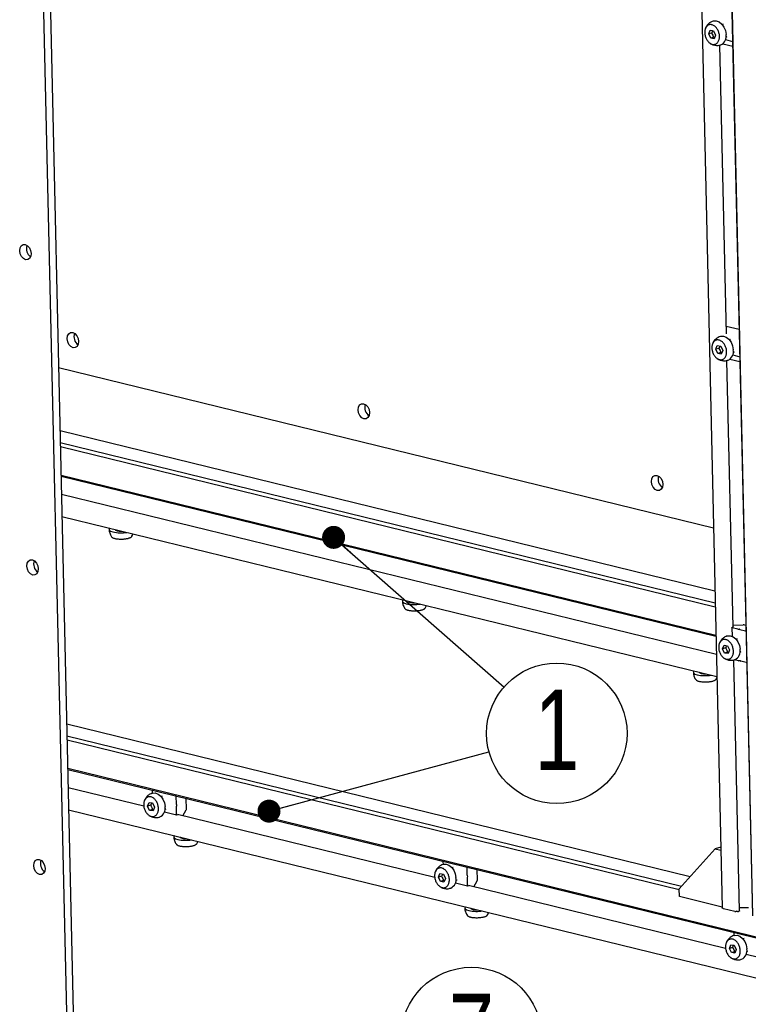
# Model space of a CAD drawing. Header units: millimetres. Extents: x 5 to 595, y 5 to 415.
# Tile 50 of 68: x 493 to 525, y 278 to 321. Entities that reach past the tile are written whole.
import ezdxf

# ---------------------------------------------------------------- set-up
doc = ezdxf.new("R2010")
doc.units = ezdxf.units.MM
doc.layers.add('NOTES', color=6, linetype='Continuous')
doc.layers.add('TRAIT-FORT', color=4, linetype='Continuous', lineweight=25)
doc.styles.add('SLDTEXTSTYLE0', font='TXT', dxfattribs={"width": 0.75})
doc.dimstyles.new('SLDDIMSTYLE2', dxfattribs={"dimtxt": 0.18, "dimasz": 1, "dimexe": 0, "dimexo": 0.0625, "dimgap": 0, "dimtad": 0, "dimtih": 1, "dimtoh": 1, "dimdec": 0, "dimrnd": 1e-09, "dimzin": 0, "dimdsep": 46, "dimtxsty": 'Standard', "dimblk1": 'DOT', "dimblk2": 'DOT', "dimsah": 1, "dimcen": 0.09, "dimadec": 0, "dimazin": 0, "dimtfac": 1, "dimtdec": 0, "dimtofl": 0, "dimtmove": 0, "dimatfit": 3, "dimldrblk": 'DOT', "dimfxl": 0, "dimfrac": 2, "dimtolj": 1, "dimtzin": 0, "dimarcsym": 0})

# ---------------------------------------------------------------- blocks, each defined once
blk = doc.blocks.new('SW_NOTE_2')
at = {"layer": 'NOTES', "color": 0}
blk.add_circle((2.949, 0.797), 3.055, dxfattribs=at)
at = {"layer": 'NOTES', "color": 0, "insert": (2.954, 2.703), "char_height": 3.5, "attachment_point": 2, "style": 'SLDTEXTSTYLE0'}
blk.add_mtext('1', dxfattribs=at)
blk = doc.blocks.new('_Dot')
at = {"color": 0, "linetype": 'ByBlock', "lineweight": -2}
blk.add_line((-0.5, 0), (-1, 0), dxfattribs=at)
at = {"color": 0, "linetype": 'ByBlock', "const_width": 0.5}
blk.add_lwpolyline([(-0.25, 0, 1), (0.25, 0, 1)], format="xyb", close=True, dxfattribs=at)
blk = doc.blocks.new('SW_NOTE_7')
at = {"layer": 'NOTES', "color": 0}
blk.add_circle((2.485, 1.777), 3.055, dxfattribs=at)
at = {"layer": 'NOTES', "color": 0, "insert": (2.49, 3.683), "char_height": 3.5, "attachment_point": 2, "style": 'SLDTEXTSTYLE0'}
blk.add_mtext('7', dxfattribs=at)

msp = doc.modelspace()

# ---------------------------------------------------------------- linework, layer by layer
at = {"layer": 'TRAIT-FORT', "color": 4, "linetype": 'Continuous', "lineweight": 25}
for p, q in [((522.1492, 345.041), (523.5834, 281.9743)), ((523.4695, 344.7237), (524.9037, 281.657)), ((523.4774, 344.6942), (524.9117, 281.6274)), ((493.6995, 337.6485), (495.2585, 269.0977)), ((493.9942, 337.7418), (495.5532, 269.191)), ((523.6313, 320.3965), (523.5826, 320.381)), ((522.9989, 319.9676), (523.0613, 320.1286)), ((523.1266, 320.008), (522.9989, 319.9676)), ((523.0856, 319.7825), (522.9989, 319.9676)), ((523.0613, 320.1286), (523.2104, 320.1046)), ((523.2132, 319.823), (523.0856, 319.7825)), ((523.2104, 320.1046), (523.2971, 319.9196)), ((523.2132, 319.823), (523.2578, 319.8184)), ((523.2971, 319.9196), (523.2346, 319.7586)), ((523.7552, 319.8363), (523.8039, 319.8517)), ((523.2346, 319.7586), (523.0856, 319.7825)), ((523.7678, 306.9288), (523.4823, 319.4839)), ((523.6133, 319.54), (524.0446, 319.4346)), ((523.7316, 319.7205), (524.0398, 319.6452)), ((524.3248, 307.1121), (523.7605, 307.2501)), ((523.9431, 306.6863), (523.8944, 306.6708)), ((523.3107, 306.2574), (523.3731, 306.4185)), ((523.4384, 306.2979), (523.3107, 306.2574)), ((523.3974, 306.0724), (523.3107, 306.2574)), ((523.3731, 306.4185), (523.5222, 306.3945)), ((523.525, 306.1128), (523.3974, 306.0724)), ((523.5222, 306.3945), (523.6089, 306.2095)), ((523.525, 306.1128), (523.5696, 306.1082)), ((523.6089, 306.2095), (523.5464, 306.0484)), ((524.067, 306.1261), (524.1157, 306.1416)), ((523.5464, 306.0484), (523.3974, 306.0724)), ((524.058, 294.1695), (523.7941, 305.7737)), ((523.9251, 305.8299), (524.3564, 305.7244)), ((524.0434, 306.0104), (524.3516, 305.935)), ((523.208, 298.4819), (494.7287, 305.4455)), ((523.2703, 295.7426), (494.791, 302.7061)), ((494.8024, 302.2017), (523.2818, 295.2381)), ((523.2861, 295.0494), (494.8067, 302.0129)), ((494.8346, 300.7889), (523.3139, 293.8253)), ((494.8357, 300.7412), (523.315, 293.7776)), ((523.3332, 292.9792), (494.8538, 299.9428)), ((494.8755, 298.9892), (523.3549, 292.0256)), ((497.184, 298.4247), (497.184, 298.4241)), ((509.9381, 295.3062), (509.9382, 295.3056)), ((524.0108, 294.1513), (524.0193, 293.7779)), ((524.0677, 294.1726), (524.0186, 294.1571)), ((524.26, 294.087), (524.0197, 294.1458)), ((524.0559, 294.2601), (524.5017, 294.2728)), ((524.0576, 294.1861), (524.0666, 294.1839)), ((524.6174, 294.2477), (524.5221, 294.271)), ((524.2804, 294.0853), (524.3208, 294.0864)), ((524.3501, 294.0792), (524.3512, 294.0679)), ((524.6004, 294.0038), (524.3601, 294.0625)), ((523.6069, 293.2327), (523.6693, 293.3938)), ((523.7346, 293.2732), (523.6069, 293.2327)), ((523.6693, 293.3938), (523.8184, 293.3698)), ((523.8184, 293.3698), (523.9051, 293.1848)), ((524.2393, 293.6616), (524.1906, 293.6462)), ((523.6936, 293.0477), (523.6069, 293.2327)), ((523.8212, 293.0882), (523.6936, 293.0477)), ((523.8426, 293.0237), (523.6936, 293.0477)), ((523.8212, 293.0882), (523.8658, 293.0836)), ((523.9051, 293.1848), (523.8426, 293.0237)), ((524.3632, 293.1014), (524.4119, 293.1169)), ((524.3384, 281.8384), (524.0903, 292.7491)), ((524.2912, 292.716), (524.1209, 292.7576)), ((524.352, 292.7154), (524.3116, 292.7142)), ((524.3824, 292.6969), (524.3813, 292.7082)), ((524.6316, 292.6328), (524.3913, 292.6915)), ((522.5886, 292.213), (522.5886, 292.2124)), ((522.1899, 283.3256), (495.081, 289.9541)), ((495.0924, 289.4497), (521.8199, 282.9145)), ((521.7199, 282.7512), (495.0967, 289.2609)), ((495.1246, 288.0369), (525.601, 280.585)), ((495.1257, 287.9892), (525.6518, 280.5252)), ((498.4351, 286.386), (495.1438, 287.1907)), ((498.7937, 287.0617), (498.7963, 286.9497)), ((498.6022, 286.3945), (498.6646, 286.5555)), ((498.7298, 286.4349), (498.6022, 286.3945)), ((498.6646, 286.5555), (498.8137, 286.5316)), ((498.8137, 286.5316), (498.9003, 286.3465)), ((499.2346, 286.8234), (499.1858, 286.8079)), ((499.8306, 286.8081), (499.8379, 286.4904)), ((499.844, 286.4729), (499.8643, 286.4517)), ((500.2882, 286.2603), (500.2776, 286.7295)), ((495.1655, 286.2372), (525.7228, 278.7656)), ((498.6888, 286.2094), (498.6022, 286.3945)), ((498.8165, 286.2499), (498.6888, 286.2094)), ((498.8379, 286.1855), (498.6888, 286.2094)), ((498.8165, 286.2499), (498.8611, 286.2453)), ((498.9003, 286.3465), (498.8379, 286.1855)), ((499.3349, 286.1474), (499.8609, 286.0188)), ((499.3584, 286.2632), (499.4072, 286.2786)), ((499.8409, 286.358), (499.8481, 286.0403)), ((499.8652, 286.4129), (499.8462, 286.3792)), ((499.8684, 286.0192), (499.9175, 286.0347)), ((511.0856, 283.2928), (499.8976, 286.0284)), ((500.1315, 285.9712), (500.2829, 286.2391)), ((499.999, 285.0553), (499.999, 285.0547)), ((521.7187, 282.8021), (523.2766, 284.5331)), ((523.5235, 284.6113), (523.2766, 284.5331)), ((523.2766, 284.5331), (523.5266, 284.472)), ((511.4442, 283.9685), (511.4467, 283.8565)), ((511.2526, 283.3013), (511.3151, 283.4623)), ((511.3151, 283.4623), (511.4642, 283.4384)), ((511.4642, 283.4384), (511.5508, 283.2533)), ((511.8851, 283.7302), (511.8363, 283.7147)), ((512.4811, 283.7149), (512.4883, 283.3972)), ((512.9387, 283.1671), (512.928, 283.6363)), ((511.3803, 283.3417), (511.2526, 283.3013)), ((511.3393, 283.1163), (511.2526, 283.3013)), ((511.467, 283.1567), (511.3393, 283.1163)), ((511.4884, 283.0923), (511.3393, 283.1163)), ((511.467, 283.1567), (511.5116, 283.1521)), ((511.5508, 283.2533), (511.4884, 283.0923)), ((511.9854, 283.0542), (512.5114, 282.9256)), ((512.0089, 283.17), (512.0577, 283.1854)), ((512.4913, 283.2648), (512.4986, 282.9472)), ((512.4945, 283.3797), (512.5148, 283.3585)), ((512.5157, 283.3197), (512.4967, 283.286)), ((512.782, 282.878), (512.9334, 283.1459)), ((512.5188, 282.926), (512.5679, 282.9415)), ((523.7361, 280.1996), (512.548, 282.9352)), ((521.7266, 282.458), (521.7187, 282.8021)), ((523.5828, 282.0041), (521.7266, 282.458)), ((512.6495, 281.9621), (512.6495, 281.9615)), ((524.1429, 281.812), (523.6504, 281.9325)), ((524.1931, 281.8163), (524.1833, 281.8132)), ((524.249, 281.8136), (524.2335, 281.8174)), ((524.3189, 281.8241), (524.2894, 281.8148)), ((524.6857, 281.9745), (524.3356, 281.9645)), ((524.0947, 280.8753), (524.0972, 280.7633)), ((524.5355, 280.637), (524.4868, 280.6215)), ((523.9031, 280.2081), (523.9655, 280.3691)), ((524.0308, 280.2485), (523.9031, 280.2081)), ((523.9898, 280.0231), (523.9031, 280.2081)), ((523.9655, 280.3691), (524.1146, 280.3452)), ((524.1174, 280.0635), (523.9898, 280.0231)), ((524.1388, 279.9991), (523.9898, 280.0231)), ((524.1146, 280.3452), (524.2013, 280.1601)), ((524.1174, 280.0635), (524.162, 280.0589)), ((524.2013, 280.1601), (524.1388, 279.9991)), ((524.6594, 280.0768), (524.7081, 280.0922)), ((524.6358, 279.961), (525.1619, 279.8324))]:
    msp.add_line(p, q, dxfattribs=at)
at = {"layer": 'TRAIT-FORT', "color": 4, "linetype": 'Continuous', "lineweight": 25, "flags": 128}
for points in [[(523.2004, 320.5297), (523.2078, 320.5319), (523.3273, 320.5381), (523.4503, 320.4929), (523.565, 320.4005), (523.66, 320.2702), (523.726, 320.1146), (523.7566, 319.9489)], [(493.5351, 310.4208), (493.519, 310.2996), (493.4675, 310.206), (493.3884, 310.1544), (493.2937, 310.1526), (493.1979, 310.201), (493.1155, 310.2921), (493.0592, 310.412), (493.0374, 310.5425), (493.0534, 310.6638), (493.1049, 310.7574), (493.1841, 310.809), (493.2787, 310.8107), (493.3745, 310.7624), (493.4569, 310.6713), (493.5133, 310.5514), (493.5351, 310.4208)], [(495.601, 306.5956), (495.585, 306.4743), (495.5334, 306.3807), (495.4543, 306.3292), (495.3597, 306.3274), (495.2639, 306.3757), (495.1815, 306.4668), (495.1251, 306.5867), (495.1033, 306.7173), (495.1194, 306.8386), (495.1709, 306.9321), (495.25, 306.9837), (495.3447, 306.9855), (495.4405, 306.9372), (495.5229, 306.8461), (495.5792, 306.7261), (495.601, 306.5956)], [(523.5122, 306.8195), (523.5196, 306.8217), (523.6391, 306.8279), (523.7621, 306.7827), (523.8768, 306.6904), (523.9718, 306.56), (524.0378, 306.4044), (524.0683, 306.2388)], [(508.2515, 303.5024), (508.2354, 303.3811), (508.1839, 303.2875), (508.1048, 303.236), (508.0101, 303.2342), (507.9143, 303.2825), (507.832, 303.3736), (507.7756, 303.4935), (507.7538, 303.6241), (507.7699, 303.7454), (507.8214, 303.8389), (507.9005, 303.8905), (507.9952, 303.8923), (508.091, 303.844), (508.1733, 303.7529), (508.2297, 303.6329), (508.2515, 303.5024)], [(521.0057, 300.3838), (520.9896, 300.2626), (520.9381, 300.169), (520.859, 300.1174), (520.7643, 300.1156), (520.6685, 300.164), (520.5861, 300.255), (520.5298, 300.375), (520.508, 300.5055), (520.524, 300.6268), (520.5756, 300.7204), (520.6547, 300.772), (520.7493, 300.7737), (520.8451, 300.7254), (520.9275, 300.6343), (520.9839, 300.5144), (521.0057, 300.3838)], [(496.9673, 298.4777), (496.9325, 298.4412), (496.9348, 298.3936), (496.9894, 298.3497), (497.091, 298.3137)], [(497.184, 298.4241), (497.184, 298.4236), (497.2072, 298.3935), (497.2704, 298.3691), (497.3639, 298.354), (497.4734, 298.3507), (497.4855, 298.351)], [(493.8469, 296.7107), (493.8308, 296.5894), (493.7793, 296.4958), (493.7002, 296.4442), (493.6055, 296.4425), (493.5097, 296.4908), (493.4273, 296.5819), (493.371, 296.7018), (493.3491, 296.8324), (493.3652, 296.9537), (493.4167, 297.0472), (493.4959, 297.0988), (493.5905, 297.1006), (493.6863, 297.0522), (493.7687, 296.9612), (493.8251, 296.8412), (493.8469, 296.7107)], [(509.7215, 295.3592), (509.6867, 295.3226), (509.6889, 295.2751), (509.7436, 295.2311), (509.8452, 295.1952)], [(509.9382, 295.3056), (509.9382, 295.305), (509.9614, 295.275), (510.0245, 295.2505), (510.118, 295.2355), (510.2276, 295.2321), (510.2397, 295.2325)], [(524.0197, 294.1458), (524.016, 294.1469), (524.0133, 294.1482), (524.0115, 294.1496), (524.0108, 294.1512), (524.0112, 294.1527), (524.0127, 294.1543), (524.0152, 294.1557), (524.0186, 294.1571)], [(524.0666, 294.1839), (524.0703, 294.1828), (524.0731, 294.1815), (524.0748, 294.18), (524.0755, 294.1785), (524.0751, 294.1769), (524.0737, 294.1754), (524.0712, 294.1739), (524.0677, 294.1726)], [(523.8084, 293.7948), (523.8158, 293.797), (523.9353, 293.8033), (524.0583, 293.758), (524.173, 293.6657), (524.268, 293.5354), (524.334, 293.3798), (524.3646, 293.2141)], [(522.372, 292.266), (522.3371, 292.2294), (522.3394, 292.1819), (522.394, 292.1379), (522.4957, 292.102)], [(522.5886, 292.2124), (522.5887, 292.2118), (522.6119, 292.1818), (522.675, 292.1573), (522.7685, 292.1423), (522.8781, 292.1389), (522.8901, 292.1393)], [(498.8037, 286.9566), (498.811, 286.9588), (498.9305, 286.965), (499.0536, 286.9198), (499.1682, 286.8275), (499.2632, 286.6971), (499.3292, 286.5415), (499.3598, 286.3759)], [(499.8684, 286.0192), (499.8645, 286.0185), (499.8608, 286.0189), (499.8573, 286.0203), (499.8543, 286.0228), (499.8517, 286.0262), (499.8498, 286.0303), (499.8486, 286.0351), (499.8481, 286.0403)], [(499.9175, 286.0347), (499.9213, 286.0354), (499.925, 286.035), (499.9285, 286.0335), (499.9315, 286.0311), (499.9341, 286.0277), (499.936, 286.0235), (499.9372, 286.0187), (499.9372, 286.0187)], [(499.7824, 285.1083), (499.7456, 285.0676), (499.7525, 285.0201), (499.8116, 284.9768), (499.9169, 284.9416)], [(494.1431, 283.686), (494.127, 283.5647), (494.0755, 283.4712), (493.9964, 283.4196), (493.9017, 283.4178), (493.8059, 283.4662), (493.7235, 283.5572), (493.6672, 283.6772), (493.6453, 283.8077), (493.6614, 283.929), (493.7129, 284.0226), (493.7921, 284.0742), (493.8867, 284.0759), (493.9825, 284.0276), (494.0649, 283.9365), (494.1213, 283.8166), (494.1431, 283.686)], [(511.4542, 283.8634), (511.4615, 283.8656), (511.581, 283.8718), (511.7041, 283.8266), (511.8187, 283.7343), (511.9137, 283.6039), (511.9797, 283.4483), (512.0103, 283.2827)], [(512.5188, 282.926), (512.515, 282.9253), (512.5113, 282.9257), (512.5078, 282.9271), (512.5048, 282.9296), (512.5022, 282.933), (512.5003, 282.9371), (512.4991, 282.9419), (512.4986, 282.9472)], [(512.5679, 282.9415), (512.5718, 282.9422), (512.5755, 282.9418), (512.579, 282.9404), (512.582, 282.9379), (512.5845, 282.9345), (512.5865, 282.9303), (512.5877, 282.9255), (512.5877, 282.9255)], [(512.4328, 282.0151), (512.3961, 281.9744), (512.403, 281.9269), (512.462, 281.8836), (512.5674, 281.8484)], [(523.6504, 281.9325), (523.6228, 281.9408), (523.602, 281.9506), (523.5888, 281.9615), (523.5835, 281.973), (523.5834, 281.9743)], [(524.3384, 281.8384), (524.3374, 281.8349), (524.3337, 281.8311), (524.3275, 281.8274), (524.3189, 281.8241)], [(524.1046, 280.7702), (524.112, 280.7724), (524.2315, 280.7786), (524.3545, 280.7334), (524.4692, 280.6411), (524.5642, 280.5107), (524.6302, 280.3551), (524.6608, 280.1895)]]:
    msp.add_lwpolyline(points, dxfattribs=at)
at = {"layer": 'TRAIT-FORT', "color": 4, "linetype": 'Continuous', "lineweight": 25}
for centre, radius, start, end in [((523.3492, 319.8692), 0.4151, 295.47613, 11.07217), ((493.7594, 310.6316), 0.4297, 160.29067, 234.87161), ((495.8254, 306.8064), 0.4297, 160.29067, 234.87161), ((523.6609, 306.1591), 0.4151, 295.47613, 11.07217), ((508.4759, 303.7132), 0.4297, 160.29067, 234.87161), ((521.23, 300.5946), 0.4297, 160.29067, 234.87161), ((497.439, 299.9604), 1.6831, 258.06951, 278.99612), ((494.0712, 296.9215), 0.4297, 160.29067, 234.87161), ((510.1931, 296.8419), 1.6831, 258.06951, 278.99612), ((524.5051, 294.1926), 0.0803, 77.73157, 92.40039), ((524.277, 294.1654), 0.0803, 257.73157, 272.40039), ((524.3282, 294.0532), 0.034, 49.88281, 102.63731), ((524.3605, 294.0731), 0.0106, 209.33368, 268.15432), ((524.6178, 294.0848), 0.0829, 257.90066, 273.61141), ((523.9571, 293.1344), 0.4151, 295.47613, 11.07217), ((524.3082, 292.7944), 0.0803, 257.73157, 272.40039), ((524.3594, 292.6822), 0.034, 49.88281, 102.63731), ((524.3916, 292.7021), 0.0106, 209.33368, 268.15432), ((524.6491, 292.7155), 0.0845, 258.05477, 273.4573), ((522.8436, 293.7487), 1.6831, 258.06951, 278.99612), ((498.8332, 287.063), 0.0395, 137.38381, 181.90931), ((499.8701, 286.8094), 0.0395, 137.38381, 181.90931), ((499.8641, 286.4898), 0.0263, 178.65497, 220.19308), ((499.8359, 286.4316), 0.0348, 327.4369, 35.16867), ((498.9524, 286.2961), 0.4151, 295.47613, 11.07217), ((499.8828, 286.3588), 0.0419, 150.82415, 181.05568), ((500.2463, 286.2595), 0.0419, 330.82415, 1.05568), ((500.2533, 286.6118), 1.7037, 258.61014, 278.90829), ((500.2207, 285.3107), 0.3386, 229.1059, 283.63576), ((494.3674, 283.8968), 0.4297, 160.29067, 234.87161), ((511.4837, 283.9698), 0.0395, 137.38381, 181.90931), ((512.5206, 283.7162), 0.0395, 137.38381, 181.90931), ((511.6029, 283.2029), 0.4151, 295.47613, 11.07217), ((512.5146, 283.3966), 0.0263, 178.65497, 220.19308), ((512.5333, 283.2656), 0.0419, 150.82415, 181.05568), ((512.4863, 283.3384), 0.0348, 327.4369, 35.16867), ((512.8968, 283.1663), 0.0419, 330.82415, 1.05568), ((512.9038, 283.5186), 1.7037, 258.61014, 278.90829), ((512.8712, 282.2175), 0.3386, 229.1059, 283.63576), ((524.1607, 281.896), 0.0859, 258.02793, 285.24374), ((524.2157, 281.7335), 0.0859, 78.02793, 105.24374), ((524.2668, 281.8976), 0.0859, 258.02793, 285.24374), ((524.6941, 281.774), 0.2007, 77.73157, 92.40039), ((524.1342, 280.8766), 0.0395, 137.38381, 181.90931), ((524.2534, 280.1097), 0.4151, 295.47613, 11.07217)]:
    msp.add_arc(centre, radius, start, end, dxfattribs=at)
for points, knots in [([(523.468, 319.8921), (523.4688, 319.8685), (523.4705, 319.8205), (523.4614, 319.7528), (523.444, 319.6897), (523.4182, 319.6345), (523.3845, 319.5875), (523.3444, 319.551), (523.2984, 319.5254), (523.2485, 319.5119), (523.1953, 319.5105), (523.1412, 319.5214), (523.0869, 319.5444), (523.0347, 319.5785), (522.9854, 319.6233), (522.941, 319.6767), (522.9022, 319.7383), (522.8706, 319.8051), (522.8467, 319.8764), (522.8333, 319.9403), (522.8264, 320.0039), (522.8259, 320.0666), (522.8345, 320.1344), (522.852, 320.1974), (522.8778, 320.2527), (522.9115, 320.2997), (522.9516, 320.3361), (522.9976, 320.3617), (523.0475, 320.3753), (523.1007, 320.3767), (523.1548, 320.3658), (523.2091, 320.3428), (523.2612, 320.3087), (523.3106, 320.2639), (523.355, 320.2105), (523.3938, 320.1489), (523.4254, 320.0821), (523.4492, 320.0108), (523.4629, 319.9469), (523.4666, 319.9072), (523.468, 319.8921)], [0, 0, 0, 0, 0.0264626, 0.0536926, 0.0801553, 0.1073853, 0.1338479, 0.1610779, 0.1875406, 0.2147706, 0.2412332, 0.2684632, 0.2949258, 0.3221559, 0.3486185, 0.3758485, 0.4023111, 0.4295412, 0.4560038, 0.4832338, 0.5, 0.5264626, 0.5536926, 0.5801553, 0.6073853, 0.6338479, 0.6610779, 0.6875406, 0.7147706, 0.7412332, 0.7684632, 0.7949258, 0.8221559, 0.8486185, 0.8758485, 0.9023111, 0.9295412, 0.9560038, 0.9832338, 1, 1, 1, 1]), ([(523.2013, 320.5261), (523.1658, 320.514), (523.0845, 320.4863), (522.9871, 320.4093), (522.914, 320.3197), (522.8702, 320.2477), (522.8582, 320.2019), (522.8543, 320.187)], [0, 0, 0, 0, 0.2217757, 0.5073658, 0.7196395, 0.9093897, 1, 1, 1, 1]), ([(523.1731, 320.1106), (523.1712, 320.1026), (523.1636, 320.0708), (523.1424, 320.0349), (523.1266, 320.008)], [0, 0, 0, 0, 0.2527727, 1, 1, 1, 1]), ([(523.1266, 320.008), (523.1478, 319.9768), (523.1875, 319.9183), (523.2051, 319.8533), (523.2132, 319.823)], [0, 0, 0, 0, 0.5347467, 1, 1, 1, 1]), ([(523.0464, 319.5735), (523.0493, 319.5709), (523.0883, 319.5352), (523.1874, 319.4935), (523.3362, 319.4637), (523.4563, 319.4682), (523.516, 319.4934), (523.5268, 319.498)], [0, 0, 0, 0, 0.0233034, 0.31322009, 0.61573715, 0.93021165, 1, 1, 1, 1]), ([(523.7798, 306.182), (523.7806, 306.1583), (523.7823, 306.1104), (523.7732, 306.0426), (523.7558, 305.9796), (523.73, 305.9243), (523.6963, 305.8774), (523.6562, 305.8409), (523.6102, 305.8153), (523.5603, 305.8017), (523.5071, 305.8003), (523.453, 305.8112), (523.3987, 305.8342), (523.3465, 305.8683), (523.2971, 305.9131), (523.2528, 305.9665), (523.214, 306.0281), (523.1824, 306.0949), (523.1585, 306.1663), (523.1451, 306.2301), (523.1382, 306.2937), (523.1377, 306.3564), (523.1463, 306.4242), (523.1638, 306.4873), (523.1896, 306.5425), (523.2233, 306.5895), (523.2634, 306.626), (523.3094, 306.6516), (523.3593, 306.6652), (523.4125, 306.6665), (523.4665, 306.6557), (523.5209, 306.6326), (523.573, 306.5986), (523.6224, 306.5538), (523.6668, 306.5003), (523.7056, 306.4387), (523.7372, 306.3719), (523.761, 306.3006), (523.7747, 306.2367), (523.7784, 306.1971), (523.7798, 306.182)], [0, 0, 0, 0, 0.0264626, 0.0536926, 0.0801553, 0.1073853, 0.1338479, 0.1610779, 0.1875406, 0.2147706, 0.2412332, 0.2684632, 0.2949258, 0.3221559, 0.3486185, 0.3758485, 0.4023111, 0.4295412, 0.4560038, 0.4832338, 0.5, 0.5264626, 0.5536926, 0.5801553, 0.6073853, 0.6338479, 0.6610779, 0.6875406, 0.7147706, 0.7412332, 0.7684632, 0.7949258, 0.8221559, 0.8486185, 0.8758485, 0.9023111, 0.9295412, 0.9560038, 0.9832338, 1, 1, 1, 1]), ([(523.5131, 306.8159), (523.4776, 306.8038), (523.3962, 306.7762), (523.2989, 306.6992), (523.2258, 306.6095), (523.182, 306.5375), (523.17, 306.4917), (523.1661, 306.4769)], [0, 0, 0, 0, 0.2217757, 0.5073658, 0.7196395, 0.9093897, 1, 1, 1, 1]), ([(523.4849, 306.4005), (523.483, 306.3924), (523.4754, 306.3607), (523.4542, 306.3247), (523.4384, 306.2979)], [0, 0, 0, 0, 0.2527727, 1, 1, 1, 1]), ([(523.4384, 306.2979), (523.4596, 306.2666), (523.4993, 306.2082), (523.5168, 306.1431), (523.525, 306.1128)], [0, 0, 0, 0, 0.5347467, 1, 1, 1, 1]), ([(523.3582, 305.8633), (523.3611, 305.8607), (523.4001, 305.825), (523.4992, 305.7833), (523.648, 305.7535), (523.7681, 305.758), (523.8278, 305.7833), (523.8386, 305.7878)], [0, 0, 0, 0, 0.0233034, 0.31322009, 0.61573715, 0.93021165, 1, 1, 1, 1]), ([(496.9278, 298.4184), (496.9276, 298.4147), (496.9249, 298.3647), (496.9384, 298.3157), (496.9509, 298.2704)], [0, 0, 0, 0, 0.0753636, 1, 1, 1, 1]), ([(496.9509, 298.2704), (496.9703, 298.2199), (496.9945, 298.1565), (497.0368, 298.1042), (497.0454, 298.0937)], [0, 0, 0, 0, 0.7972913, 1, 1, 1, 1]), ([(497.0451, 298.0935), (497.05, 298.0879), (497.0607, 298.0758), (497.0918, 298.0586), (497.1287, 298.0442), (497.157, 298.0366), (497.1678, 298.0337)], [0, 0, 0, 0, 0.2408435, 0.5259641, 0.8193532, 1, 1, 1, 1]), ([(497.1678, 298.0337), (497.1862, 298.0295), (497.2235, 298.021), (497.2887, 298.0122), (497.3592, 298.0063), (497.4326, 298.0041), (497.5078, 298.0054), (497.5815, 298.0101), (497.6529, 298.0183), (497.7186, 298.0296), (497.778, 298.0437), (497.8285, 298.0602), (497.8689, 298.0788), (497.8965, 298.0966), (497.9052, 298.1084), (497.9087, 298.1131)], [0, 0, 0, 0, 0.0777041, 0.1576616, 0.2353657, 0.3153232, 0.3930273, 0.4729848, 0.5506888, 0.6306463, 0.7083504, 0.7883079, 0.866012, 0.9459695, 1, 1, 1, 1]), ([(497.9081, 298.1137), (497.9115, 298.1174), (497.9422, 298.1504), (497.958, 298.1937), (497.972, 298.2321)], [0, 0, 0, 0, 0.1119454, 1, 1, 1, 1]), ([(509.682, 295.2999), (509.6818, 295.2961), (509.6791, 295.2461), (509.6926, 295.1972), (509.7051, 295.1519)], [0, 0, 0, 0, 0.0753636, 1, 1, 1, 1]), ([(509.7051, 295.1519), (509.7244, 295.1013), (509.7487, 295.0379), (509.791, 294.9857), (509.7995, 294.9751)], [0, 0, 0, 0, 0.7972913, 1, 1, 1, 1]), ([(509.922, 294.9151), (509.9404, 294.9109), (509.9777, 294.9025), (510.0429, 294.8936), (510.1134, 294.8878), (510.1868, 294.8855), (510.262, 294.8868), (510.3357, 294.8916), (510.407, 294.8998), (510.4728, 294.911), (510.5322, 294.9252), (510.5826, 294.9417), (510.6231, 294.9602), (510.6507, 294.978), (510.6593, 294.9898), (510.6628, 294.9946)], [0, 0, 0, 0, 0.0777041, 0.1576616, 0.2353657, 0.3153232, 0.3930273, 0.4729848, 0.5506888, 0.6306463, 0.7083504, 0.7883079, 0.866012, 0.9459695, 1, 1, 1, 1]), ([(510.6622, 294.9951), (510.6657, 294.9988), (510.6964, 295.0318), (510.7122, 295.0751), (510.7261, 295.1135)], [0, 0, 0, 0, 0.1119454, 1, 1, 1, 1]), ([(509.7993, 294.9749), (509.8042, 294.9694), (509.8148, 294.9573), (509.846, 294.9401), (509.8828, 294.9257), (509.9112, 294.918), (509.922, 294.9151)], [0, 0, 0, 0, 0.2408435, 0.5259641, 0.8193532, 1, 1, 1, 1]), ([(523.8093, 293.7913), (523.7738, 293.7792), (523.6925, 293.7515), (523.5951, 293.6745), (523.522, 293.5849), (523.4782, 293.5129), (523.4662, 293.467), (523.4623, 293.4522)], [0, 0, 0, 0, 0.2217757, 0.5073658, 0.7196395, 0.9093897, 1, 1, 1, 1]), ([(524.076, 293.1573), (524.0768, 293.1337), (524.0785, 293.0857), (524.0694, 293.018), (524.052, 292.9549), (524.0262, 292.8997), (523.9925, 292.8527), (523.9524, 292.8162), (523.9064, 292.7906), (523.8565, 292.777), (523.8033, 292.7757), (523.7492, 292.7865), (523.6949, 292.8095), (523.6427, 292.8436), (523.5934, 292.8884), (523.549, 292.9419), (523.5102, 293.0034), (523.4786, 293.0702), (523.4547, 293.1416), (523.4413, 293.2054), (523.4344, 293.2691), (523.4339, 293.3318), (523.4425, 293.3996), (523.46, 293.4626), (523.4858, 293.5179), (523.5195, 293.5648), (523.5596, 293.6013), (523.6056, 293.6269), (523.6555, 293.6405), (523.7087, 293.6419), (523.7628, 293.631), (523.8171, 293.608), (523.8692, 293.5739), (523.9186, 293.5291), (523.963, 293.4756), (524.0018, 293.4141), (524.0334, 293.3473), (524.0572, 293.276), (524.0709, 293.212), (524.0746, 293.1724), (524.076, 293.1573)], [0, 0, 0, 0, 0.0264626, 0.0536926, 0.0801553, 0.1073853, 0.1338479, 0.1610779, 0.1875406, 0.2147706, 0.2412332, 0.2684632, 0.2949258, 0.3221559, 0.3486185, 0.3758485, 0.4023111, 0.4295412, 0.4560038, 0.4832338, 0.5, 0.5264626, 0.5536926, 0.5801553, 0.6073853, 0.6338479, 0.6610779, 0.6875406, 0.7147706, 0.7412332, 0.7684632, 0.7949258, 0.8221559, 0.8486185, 0.8758485, 0.9023111, 0.9295412, 0.9560038, 0.9832338, 1, 1, 1, 1]), ([(523.7811, 293.3758), (523.7792, 293.3678), (523.7716, 293.336), (523.7504, 293.3001), (523.7346, 293.2732)], [0, 0, 0, 0, 0.2527727, 1, 1, 1, 1]), ([(523.7346, 293.2732), (523.7558, 293.2419), (523.7955, 293.1835), (523.8131, 293.1184), (523.8212, 293.0882)], [0, 0, 0, 0, 0.5347467, 1, 1, 1, 1]), ([(523.6544, 292.8387), (523.6573, 292.836), (523.6963, 292.8004), (523.7954, 292.7587), (523.9442, 292.7289), (524.0643, 292.7333), (524.124, 292.7586), (524.1348, 292.7632)], [0, 0, 0, 0, 0.0233034, 0.31322009, 0.61573715, 0.93021165, 1, 1, 1, 1]), ([(522.3324, 292.2067), (522.3322, 292.2029), (522.3296, 292.1529), (522.3431, 292.104), (522.3556, 292.0587)], [0, 0, 0, 0, 0.0753636, 1, 1, 1, 1]), ([(522.3556, 292.0587), (522.3749, 292.0081), (522.3991, 291.9447), (522.4414, 291.8925), (522.45, 291.8819)], [0, 0, 0, 0, 0.7972913, 1, 1, 1, 1]), ([(522.4498, 291.8817), (522.4547, 291.8762), (522.4653, 291.8641), (522.4965, 291.8469), (522.5333, 291.8325), (522.5616, 291.8248), (522.5724, 291.8219)], [0, 0, 0, 0, 0.2408435, 0.5259641, 0.8193532, 1, 1, 1, 1]), ([(522.5724, 291.8219), (522.5908, 291.8177), (522.6282, 291.8093), (522.6934, 291.8004), (522.7639, 291.7946), (522.8372, 291.7923), (522.9125, 291.7936), (522.9862, 291.7984), (523.0575, 291.8066), (523.1233, 291.8178), (523.1827, 291.832), (523.2331, 291.8485), (523.2736, 291.8671), (523.3011, 291.8848), (523.3098, 291.8966), (523.3133, 291.9014)], [0, 0, 0, 0, 0.0777041, 0.1576616, 0.2353657, 0.3153232, 0.3930273, 0.4729848, 0.5506888, 0.6306463, 0.7083504, 0.7883079, 0.866012, 0.9459695, 1, 1, 1, 1]), ([(523.3127, 291.9019), (523.3162, 291.9056), (523.3366, 291.9272), (523.3472, 291.9555), (523.3559, 291.9791)], [0, 0, 0, 0, 0.1700762, 1, 1, 1, 1]), ([(498.8045, 286.953), (498.769, 286.9409), (498.6877, 286.9133), (498.5904, 286.8363), (498.5173, 286.7466), (498.4734, 286.6746), (498.4615, 286.6288), (498.4576, 286.614)], [0, 0, 0, 0, 0.22177565, 0.50736578, 0.71963947, 0.9093897, 1, 1, 1, 1]), ([(499.0713, 286.319), (499.0721, 286.2954), (499.0737, 286.2475), (499.0647, 286.1797), (499.0472, 286.1167), (499.0214, 286.0614), (498.9878, 286.0144), (498.9477, 285.978), (498.9016, 285.9523), (498.8517, 285.9388), (498.7985, 285.9374), (498.7445, 285.9483), (498.6901, 285.9713), (498.638, 286.0054), (498.5886, 286.0502), (498.5443, 286.1036), (498.5054, 286.1652), (498.4739, 286.232), (498.45, 286.3033), (498.4366, 286.3672), (498.4297, 286.4308), (498.4292, 286.4935), (498.4377, 286.5613), (498.4553, 286.6243), (498.481, 286.6796), (498.5147, 286.7266), (498.5548, 286.7631), (498.6009, 286.7887), (498.6508, 286.8022), (498.704, 286.8036), (498.758, 286.7927), (498.8124, 286.7697), (498.8645, 286.7356), (498.9139, 286.6908), (498.9582, 286.6374), (498.9971, 286.5758), (499.0286, 286.509), (499.0525, 286.4377), (499.0662, 286.3738), (499.0699, 286.3341), (499.0713, 286.319)], [0, 0, 0, 0, 0.0264626, 0.0536926, 0.0801553, 0.1073853, 0.1338479, 0.1610779, 0.1875406, 0.2147706, 0.2412332, 0.2684632, 0.2949258, 0.3221559, 0.3486185, 0.3758485, 0.4023111, 0.4295412, 0.4560038, 0.4832338, 0.5, 0.5264626, 0.5536926, 0.5801553, 0.6073853, 0.6338479, 0.6610779, 0.6875406, 0.7147706, 0.7412332, 0.7684632, 0.7949258, 0.8221559, 0.8486185, 0.8758485, 0.9023111, 0.9295412, 0.9560038, 0.9832338, 1, 1, 1, 1]), ([(498.7764, 286.5376), (498.7745, 286.5295), (498.7669, 286.4977), (498.7457, 286.4618), (498.7298, 286.4349)], [0, 0, 0, 0, 0.2527727, 1, 1, 1, 1]), ([(498.7298, 286.4349), (498.7511, 286.4037), (498.7907, 286.3453), (498.8083, 286.2802), (498.8165, 286.2499)], [0, 0, 0, 0, 0.5347467, 1, 1, 1, 1]), ([(498.6497, 286.0004), (498.6526, 285.9978), (498.6915, 285.9621), (498.7907, 285.9204), (498.9395, 285.8906), (499.0595, 285.8951), (499.1192, 285.9203), (499.1301, 285.9249)], [0, 0, 0, 0, 0.0233034, 0.3132201, 0.6157372, 0.9302116, 1, 1, 1, 1]), ([(499.7432, 285.049), (499.7429, 285.0434), (499.7405, 284.9906), (499.7552, 284.9392), (499.7684, 284.8934)], [0, 0, 0, 0, 0.1080345, 1, 1, 1, 1]), ([(499.7684, 284.8934), (499.7884, 284.8428), (499.8123, 284.7823), (499.8533, 284.7328), (499.8601, 284.7247)], [0, 0, 0, 0, 0.8353917, 1, 1, 1, 1]), ([(499.8593, 284.724), (499.8658, 284.7174), (499.8786, 284.7043), (499.913, 284.6864), (499.9517, 284.6724), (499.9974, 284.6602), (500.0491, 284.65), (500.1148, 284.6415), (500.1861, 284.6363), (500.2598, 284.6346), (500.3351, 284.6365), (500.4084, 284.6418), (500.4791, 284.6505), (500.5438, 284.6623), (500.6019, 284.6769), (500.6509, 284.6937), (500.6894, 284.7126), (500.7141, 284.7294), (500.7211, 284.7401), (500.7235, 284.7437)], [0, 0, 0, 0, 0.0618008, 0.1228557, 0.1856812, 0.2243644, 0.2854193, 0.3482448, 0.4092997, 0.4721252, 0.5331801, 0.5960056, 0.6570606, 0.7198861, 0.780941, 0.8437665, 0.9048214, 0.9676469, 1, 1, 1, 1]), ([(500.7225, 284.7445), (500.7273, 284.7497), (500.7579, 284.783), (500.7734, 284.8263), (500.7865, 284.8628)], [0, 0, 0, 0, 0.1566025, 1, 1, 1, 1]), ([(511.455, 283.8598), (511.4195, 283.8477), (511.3382, 283.8201), (511.2409, 283.7431), (511.1678, 283.6534), (511.1239, 283.5814), (511.1119, 283.5356), (511.1081, 283.5208)], [0, 0, 0, 0, 0.22177565, 0.50736578, 0.71963947, 0.9093897, 1, 1, 1, 1]), ([(511.7217, 283.2258), (511.7225, 283.2022), (511.7242, 283.1543), (511.7151, 283.0865), (511.6977, 283.0235), (511.6719, 282.9682), (511.6382, 282.9212), (511.5981, 282.8848), (511.5521, 282.8591), (511.5022, 282.8456), (511.449, 282.8442), (511.395, 282.8551), (511.3406, 282.8781), (511.2885, 282.9122), (511.2391, 282.957), (511.1947, 283.0104), (511.1559, 283.072), (511.1243, 283.1388), (511.1004, 283.2101), (511.0871, 283.274), (511.0802, 283.3376), (511.0797, 283.4003), (511.0882, 283.4681), (511.1058, 283.5311), (511.1315, 283.5864), (511.1652, 283.6334), (511.2053, 283.6699), (511.2513, 283.6955), (511.3012, 283.709), (511.3544, 283.7104), (511.4085, 283.6995), (511.4628, 283.6765), (511.515, 283.6424), (511.5644, 283.5976), (511.6087, 283.5442), (511.6475, 283.4826), (511.6791, 283.4158), (511.7029, 283.3445), (511.7166, 283.2806), (511.7203, 283.241), (511.7217, 283.2258)], [0, 0, 0, 0, 0.0264626, 0.0536926, 0.0801553, 0.1073853, 0.1338479, 0.1610779, 0.1875406, 0.2147706, 0.2412332, 0.2684632, 0.2949258, 0.3221559, 0.3486185, 0.3758485, 0.4023111, 0.4295412, 0.4560038, 0.4832338, 0.5, 0.5264626, 0.5536926, 0.5801553, 0.6073853, 0.6338479, 0.6610779, 0.6875406, 0.7147706, 0.7412332, 0.7684632, 0.7949258, 0.8221559, 0.8486185, 0.8758485, 0.9023111, 0.9295412, 0.9560038, 0.9832338, 1, 1, 1, 1]), ([(511.4269, 283.4444), (511.4249, 283.4363), (511.4173, 283.4045), (511.3961, 283.3686), (511.3803, 283.3417)], [0, 0, 0, 0, 0.2527727, 1, 1, 1, 1]), ([(511.3803, 283.3417), (511.4015, 283.3105), (511.4412, 283.2521), (511.4588, 283.187), (511.467, 283.1567)], [0, 0, 0, 0, 0.5347467, 1, 1, 1, 1]), ([(511.3002, 282.9072), (511.3031, 282.9046), (511.342, 282.8689), (511.4411, 282.8272), (511.59, 282.7974), (511.71, 282.8019), (511.7697, 282.8271), (511.7806, 282.8317)], [0, 0, 0, 0, 0.0233034, 0.3132201, 0.6157372, 0.9302116, 1, 1, 1, 1]), ([(512.3936, 281.9559), (512.3934, 281.9502), (512.391, 281.8974), (512.4057, 281.846), (512.4189, 281.8002)], [0, 0, 0, 0, 0.1080345, 1, 1, 1, 1]), ([(512.4189, 281.8002), (512.4388, 281.7496), (512.4627, 281.6891), (512.5038, 281.6396), (512.5106, 281.6315)], [0, 0, 0, 0, 0.8353917, 1, 1, 1, 1]), ([(513.373, 281.6513), (513.3778, 281.6565), (513.4084, 281.6898), (513.4239, 281.7331), (513.437, 281.7696)], [0, 0, 0, 0, 0.1566025, 1, 1, 1, 1]), ([(512.5098, 281.6308), (512.5162, 281.6242), (512.529, 281.6111), (512.5634, 281.5932), (512.6022, 281.5792), (512.6479, 281.567), (512.6996, 281.5568), (512.7653, 281.5483), (512.8366, 281.5431), (512.9103, 281.5414), (512.9855, 281.5433), (513.0589, 281.5486), (513.1295, 281.5573), (513.1943, 281.5691), (513.2524, 281.5837), (513.3013, 281.6005), (513.3399, 281.6194), (513.3646, 281.6362), (513.3716, 281.6469), (513.3739, 281.6505)], [0, 0, 0, 0, 0.0618008, 0.1228557, 0.1856812, 0.2243644, 0.2854193, 0.3482448, 0.4092997, 0.4721252, 0.5331801, 0.5960056, 0.6570606, 0.7198861, 0.780941, 0.8437665, 0.9048214, 0.9676469, 1, 1, 1, 1]), ([(524.3722, 280.1326), (524.373, 280.109), (524.3747, 280.0611), (524.3656, 279.9933), (524.3482, 279.9303), (524.3224, 279.875), (524.2887, 279.828), (524.2486, 279.7916), (524.2026, 279.766), (524.1527, 279.7524), (524.0995, 279.751), (524.0454, 279.7619), (523.9911, 279.7849), (523.9389, 279.819), (523.8896, 279.8638), (523.8452, 279.9172), (523.8064, 279.9788), (523.7748, 280.0456), (523.7509, 280.1169), (523.7375, 280.1808), (523.7306, 280.2444), (523.7301, 280.3071), (523.7387, 280.3749), (523.7562, 280.4379), (523.782, 280.4932), (523.8157, 280.5402), (523.8558, 280.5767), (523.9018, 280.6023), (523.9517, 280.6158), (524.0049, 280.6172), (524.059, 280.6063), (524.1133, 280.5833), (524.1655, 280.5492), (524.2148, 280.5044), (524.2592, 280.451), (524.298, 280.3894), (524.3296, 280.3226), (524.3534, 280.2513), (524.3671, 280.1874), (524.3708, 280.1478), (524.3722, 280.1326)], [0, 0, 0, 0, 0.0264626, 0.0536926, 0.0801553, 0.1073853, 0.1338479, 0.1610779, 0.1875406, 0.2147706, 0.2412332, 0.2684632, 0.2949258, 0.3221559, 0.3486185, 0.3758485, 0.4023111, 0.4295412, 0.4560038, 0.4832338, 0.5, 0.5264626, 0.5536926, 0.5801553, 0.6073853, 0.6338479, 0.6610779, 0.6875406, 0.7147706, 0.7412332, 0.7684632, 0.7949258, 0.8221559, 0.8486185, 0.8758485, 0.9023111, 0.9295412, 0.9560038, 0.9832338, 1, 1, 1, 1]), ([(524.1055, 280.7666), (524.07, 280.7545), (523.9887, 280.7269), (523.8913, 280.6499), (523.8182, 280.5602), (523.7744, 280.4882), (523.7624, 280.4424), (523.7585, 280.4276)], [0, 0, 0, 0, 0.2217757, 0.5073658, 0.7196395, 0.9093897, 1, 1, 1, 1]), ([(524.0773, 280.3512), (524.0754, 280.3431), (524.0678, 280.3113), (524.0466, 280.2754), (524.0308, 280.2485)], [0, 0, 0, 0, 0.2527727, 1, 1, 1, 1]), ([(524.0308, 280.2485), (524.052, 280.2173), (524.0917, 280.1589), (524.1093, 280.0938), (524.1174, 280.0635)], [0, 0, 0, 0, 0.5347467, 1, 1, 1, 1]), ([(523.9506, 279.814), (523.9535, 279.8114), (523.9925, 279.7757), (524.0916, 279.734), (524.2404, 279.7042), (524.3605, 279.7087), (524.4202, 279.7339), (524.431, 279.7385)], [0, 0, 0, 0, 0.0233034, 0.31322009, 0.61573715, 0.93021165, 1, 1, 1, 1])]:
    msp.add_open_spline(points, degree=3, knots=knots, dxfattribs=at)

# ---------------------------------------------------------------- block references
at = {"layer": 'NOTES', "color": 211}
for name, p in [('SW_NOTE_2', (513.4444, 288.7587)), ('SW_NOTE_7', (510.1927, 274.5545))]:
    msp.add_blockref(name, p, dxfattribs=at)

# ---------------------------------------------------------------- leaders
for points in [[(506.6883, 298.0797), (514.0983, 291.5711)], [(503.8794, 286.1754), (513.4444, 288.7587)]]:
    msp.add_leader(points, dimstyle='SLDDIMSTYLE2', dxfattribs=at)

doc.saveas('drawing.dxf')
